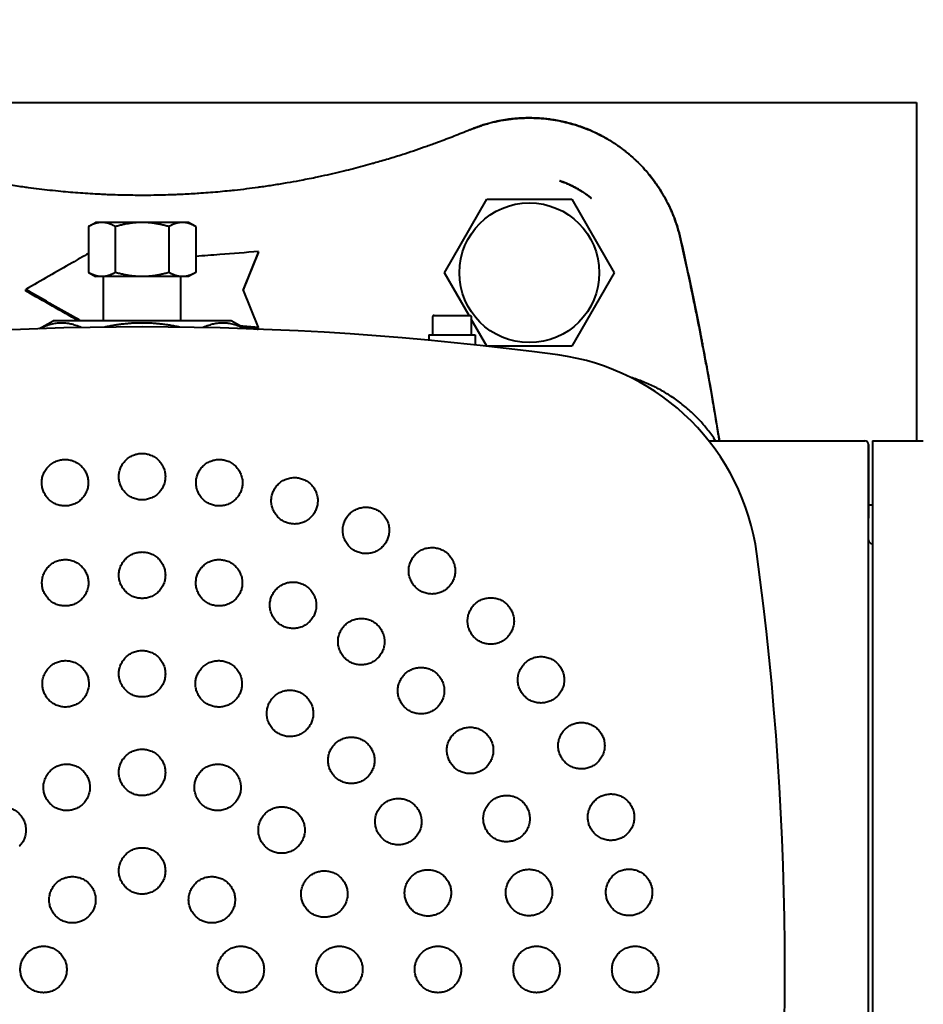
# Model space of a CAD drawing. Header units: millimetres. Extents: x -4428 to 4131, y -3615 to 4038.
# Tile 31 of 172: x -266 to -149, y -2897 to -2770. Entities that reach past the tile are written whole.
import ezdxf

# ---------------------------------------------------------------- set-up
doc = ezdxf.new("R2010")
doc.units = ezdxf.units.MM
doc.linetypes.add('K5LT_BASIC', pattern=[0])
doc.linetypes.add('K5LT_THIN', pattern=[0])
doc.layers.add('Системный слой', color=7, linetype='Continuous')
doc.styles.add('KDIMTEXTSTYLE', font='GOST_AU.SHX', dxfattribs={"width": 0.96, "oblique": 15, "height": 5})
doc.dimstyles.new('KDIMSTYLE (1.00)', dxfattribs={"dimtxt": 5, "dimasz": 1, "dimexe": 2, "dimexo": 0, "dimgap": 1, "dimtad": 1, "dimtxsty": 'KDIMTEXTSTYLE', "dimsah": 1, "dimcen": 0, "dimdle": 1, "dimadec": 0, "dimazin": 0, "dimtfac": 0.667, "dimtmove": 0, "dimatfit": 3, "dimfxl": 1, "dimtvp": 1, "dimtolj": 1, "dimtzin": 0, "dimarcsym": 0})

# ---------------------------------------------------------------- blocks, each defined once
blk = doc.blocks.new('KDIMARROW_01')
at = {"layer": 'Системный слой'}
blk.add_hatch(color=0, dxfattribs=at).paths.add_polyline_path([(-5, -0.66), (0, 0), (-5, 0.66), (-4.5, 0)])
at = {"layer": 'Системный слой', "color": 0, "linetype": 'K5LT_THIN', "lineweight": 20}
for p, q in [((-4.5, 0), (-5, 0.66)), ((-5, 0.66), (0, 0)), ((0, 0), (-5, -0.66)), ((-5, -0.66), (-4.5, 0)), ((0, 0), (-1, 0))]:
    blk.add_line(p, q, dxfattribs=at)
blk = doc.blocks.new('U15')
at = {"layer": 'Системный слой', "color": 150, "linetype": 'K5LT_BASIC', "lineweight": 40, "true_color": 0x0080ff}
for p, q in [((-810.84, -2780.59), (-150.34, -2780.59)), ((-150.34, -2780.59), (-150.34, -2824.29)), ((-196.4, -2790.73), (-196.4, -2790.73)), ((-196.4, -2790.73), (-196.4, -2790.73)), ((-211.31, -2802.59), (-205.82, -2793.09)), ((-205.82, -2793.09), (-194.85, -2793.09)), ((-194.85, -2793.09), (-189.37, -2802.59)), ((-192.34, -2792.98), (-192.34, -2792.98)), ((-192.34, -2792.98), (-192.34, -2792.98)), ((-192.34, -2792.98), (-192.34, -2792.98)), ((-192.34, -2792.98), (-192.34, -2792.98)), ((-192.34, -2792.98), (-192.34, -2792.98)), ((-257.26, -2796.63), (-256.34, -2796.09)), ((-257.26, -2796.63), (-257.26, -2802.56)), ((-255.53, -2796.09), (-256.34, -2796.09)), ((-250.34, -2796.09), (-255.53, -2796.09)), ((-253.8, -2796.63), (-253.8, -2802.56)), ((-245.14, -2796.09), (-250.34, -2796.09)), ((-246.87, -2796.63), (-246.87, -2802.56)), ((-244.34, -2796.09), (-245.14, -2796.09)), ((-243.41, -2796.63), (-244.34, -2796.09)), ((-243.41, -2796.63), (-243.41, -2802.56)), ((-235.31, -2799.85), (-237.31, -2804.75)), ((-235.34, -2800.03), (-237.29, -2804.81)), ((-235.34, -2800.03), (-235.31, -2799.85)), ((-257.26, -2802.56), (-256.34, -2803.09)), ((-255.53, -2803.09), (-256.34, -2803.09)), ((-250.34, -2803.09), (-255.53, -2803.09)), ((-255.34, -2808.79), (-255.34, -2803.09)), ((-245.14, -2803.09), (-250.34, -2803.09)), ((-245.34, -2808.79), (-245.34, -2803.09)), ((-244.34, -2803.09), (-245.14, -2803.09)), ((-243.41, -2802.56), (-244.34, -2803.09)), ((-208.13, -2808.09), (-211.31, -2802.59)), ((-189.37, -2802.59), (-194.85, -2812.09)), ((-265.34, -2804.95), (-265.37, -2804.77)), ((-235.3, -2809.68), (-237.31, -2804.75)), ((-212.83, -2808.29), (-212.83, -2810.59)), ((-212.63, -2808.09), (-212.59, -2808.09)), ((-212.59, -2808.09), (-211.59, -2808.09)), ((-211.59, -2808.09), (-211.33, -2808.09)), ((-211.33, -2808.09), (-209.34, -2808.09)), ((-209.34, -2808.09), (-209.08, -2808.09)), ((-209.08, -2808.09), (-208.08, -2808.09)), ((-208.08, -2808.09), (-208.04, -2808.09)), ((-207.84, -2808.29), (-207.84, -2810.59)), ((-263.6, -2809.81), (-261.84, -2808.79)), ((-238.84, -2808.79), (-261.84, -2808.79)), ((-237.07, -2809.81), (-238.84, -2808.79)), ((-235.34, -2809.87), (-235.3, -2809.68)), ((-205.83, -2812.08), (-207.84, -2808.59)), ((-213.34, -2810.59), (-207.34, -2810.59)), ((-213.34, -2810.59), (-213.34, -2811.31)), ((-207.34, -2810.59), (-207.34, -2811.91)), ((-194.85, -2812.09), (-205.69, -2812.09)), ((-177.18, -2824.29), (-157.04, -2824.29)), ((-156.54, -2824.79), (-156.54, -2834.29)), ((-156.54, -2834.29), (-156.54, -2824.79)), ((-156.04, -2824.29), (-149.47, -2824.29)), ((-156.04, -2824.29), (-156.04, -2834.29)), ((-156.54, -2834.29), (-156.54, -2825.05)), ((-156.54, -2832.59), (-156.04, -2832.59)), ((-156.54, -2832.59), (-156.04, -2832.59)), ((-156.54, -2950.89), (-156.54, -2834.29)), ((-156.04, -2834.29), (-156.04, -2950.89))]:
    blk.add_line(p, q, dxfattribs=at)
blk.add_circle((-200.34, -2802.59), 9.03, dxfattribs=at)
for centre, radius, start, end in [((-250.34, -3209.59), 400, 82.2878, 97.7122), ((-200.68, -2842.94), 30, 7.7122, 82.2878), ((-157.04, -2824.79), 0.5, 0, 90), ((-156.04, -2837.09), 0.5, 180, 270), ((-567.34, -2892.59), 400, 352.2878, 7.7122)]:
    blk.add_arc(centre, radius, start, end, dxfattribs=at)
for points, knots in [([(-208.03, -2784.13), (-207.89, -2784.07), (-207.74, -2784.01), (-207.38, -2783.87), (-207.15, -2783.79), (-206.87, -2783.69), (-206.81, -2783.67), (-206.69, -2783.63), (-206.64, -2783.61), (-206.52, -2783.57), (-206.47, -2783.55), (-206.3, -2783.5), (-206.18, -2783.47), (-205.84, -2783.36), (-205.61, -2783.3), (-204.93, -2783.12), (-204.47, -2783.02), (-203.57, -2782.85), (-203.14, -2782.79), (-202.33, -2782.69), (-201.96, -2782.65), (-200.77, -2782.58), (-199.95, -2782.58), (-198.32, -2782.68), (-197.5, -2782.78), (-195.97, -2783.06), (-195.25, -2783.24), (-193.75, -2783.69), (-192.97, -2783.98), (-191.46, -2784.65), (-190.72, -2785.04), (-189.29, -2785.9), (-188.6, -2786.38), (-187.29, -2787.41), (-186.67, -2787.97), (-185.51, -2789.15), (-184.97, -2789.77), (-184.02, -2791.01), (-183.6, -2791.62), (-182.79, -2792.95), (-182.41, -2793.68), (-181.75, -2795.17), (-181.46, -2795.93), (-181.07, -2797.2), (-180.94, -2797.7), (-180.82, -2798.2)], [0, 0, 0, 0, 0.385232, 0.385232, 0.989358, 0.989358, 1.14039, 1.14039, 1.291421, 1.291421, 1.440111, 1.440111, 1.737491, 1.737491, 2.33108, 2.33108, 3.511233, 3.511233, 4.604549, 4.604549, 5.541227, 5.541227, 7.578614, 7.578614, 9.619328, 9.619328, 11.465287, 11.465287, 13.521203, 13.521203, 15.594936, 15.594936, 17.676334, 17.676334, 19.743163, 19.743163, 21.794806, 21.794806, 23.639895, 23.639895, 25.67781, 25.67781, 27.709171, 27.709171, 29, 29, 29, 29]), ([(-180.82, -2798.2), (-180.88, -2797.96), (-180.94, -2797.72), (-181.07, -2797.23), (-181.14, -2796.98), (-181.29, -2796.48), (-181.37, -2796.23), (-181.53, -2795.79), (-181.59, -2795.61), (-181.73, -2795.25), (-181.8, -2795.07), (-181.95, -2794.71), (-182.03, -2794.53), (-182.19, -2794.18), (-182.28, -2794), (-182.39, -2793.76), (-182.42, -2793.69), (-182.57, -2793.4), (-182.81, -2792.94), (-183.21, -2792.25), (-183.51, -2791.78), (-183.74, -2791.42), (-183.83, -2791.3), (-184.08, -2790.94), (-184.42, -2790.47), (-184.97, -2789.78), (-185.36, -2789.33), (-185.68, -2788.98), (-185.8, -2788.86), (-186.08, -2788.56), (-186.25, -2788.4), (-186.59, -2788.06), (-186.94, -2787.73), (-187.49, -2787.25), (-187.87, -2786.95), (-188.21, -2786.69), (-188.35, -2786.58), (-188.67, -2786.34), (-188.86, -2786.21), (-189.24, -2785.95), (-189.44, -2785.82), (-189.83, -2785.57), (-190.03, -2785.45), (-190.43, -2785.21), (-190.64, -2785.1), (-191.05, -2784.88), (-191.26, -2784.77), (-191.74, -2784.53), (-192.29, -2784.27), (-193.12, -2783.93), (-193.67, -2783.73), (-194.14, -2783.57), (-194.34, -2783.51), (-194.84, -2783.36), (-195.43, -2783.2), (-196.3, -2783), (-196.87, -2782.89), (-197.27, -2782.83), (-197.39, -2782.81), (-197.76, -2782.76), (-198.01, -2782.73), (-198.53, -2782.67), (-199.04, -2782.63), (-199.54, -2782.61), (-199.94, -2782.6), (-200.08, -2782.59), (-200.39, -2782.59), (-200.57, -2782.59), (-200.91, -2782.6), (-201.08, -2782.6), (-201.43, -2782.62), (-201.6, -2782.63), (-201.94, -2782.66), (-202.11, -2782.67), (-202.43, -2782.7), (-202.57, -2782.72), (-202.89, -2782.75), (-203.05, -2782.78), (-203.39, -2782.83), (-203.55, -2782.85), (-203.89, -2782.91), (-204.05, -2782.94), (-204.39, -2783.01), (-204.56, -2783.04), (-204.9, -2783.12), (-205.08, -2783.16), (-205.48, -2783.26), (-205.94, -2783.39), (-206.65, -2783.61), (-207.13, -2783.78), (-207.59, -2783.95), (-207.81, -2784.04), (-208.03, -2784.13)], [0, 0, 0, 0, 0.0273998, 0.0273998, 0.0553665, 0.0553665, 0.0833333, 0.0833333, 0.103073, 0.103073, 0.1224185, 0.1224185, 0.141506, 0.141506, 0.1601901, 0.1601901, 0.1666667, 0.1666667, 0.1903714, 0.2139765, 0.2375025, 0.2375025, 0.25, 0.25, 0.2738088, 0.2972641, 0.3202038, 0.3202038, 0.3333333, 0.3333333, 0.3511251, 0.3511251, 0.3688511, 0.3865414, 0.4041769, 0.4041769, 0.4166667, 0.4166667, 0.4330874, 0.4330874, 0.4498155, 0.4498155, 0.4662684, 0.4662684, 0.4831342, 0.4831342, 0.5, 0.5, 0.5224017, 0.5447353, 0.5669962, 0.5669962, 0.5833333, 0.5833333, 0.6076142, 0.6320493, 0.6567452, 0.6567452, 0.6666667, 0.6666667, 0.6894477, 0.6894477, 0.7126246, 0.7364187, 0.7364187, 0.75, 0.75, 0.7668934, 0.7668934, 0.7840418, 0.7840418, 0.8012808, 0.8012808, 0.8185673, 0.8185673, 0.8333333, 0.8333333, 0.8502095, 0.8502095, 0.8668895, 0.8668895, 0.8834161, 0.8834161, 0.9000414, 0.9000414, 0.9166667, 0.9166667, 0.9381746, 0.9595716, 0.9808757, 0.9808757, 1, 1, 1, 1]), ([(-208.03, -2784.13), (-208.72, -2784.42), (-210.09, -2784.97), (-211.42, -2785.48), (-212.22, -2785.78), (-212.36, -2785.83), (-212.98, -2786.05), (-213.93, -2786.39), (-215.31, -2786.87), (-216.22, -2787.17), (-217.3, -2787.52), (-218.55, -2787.91), (-219.85, -2788.28), (-220.52, -2788.47), (-221, -2788.61), (-221.83, -2788.84), (-223.07, -2789.16), (-223.9, -2789.37), (-224.79, -2789.58), (-225.74, -2789.81), (-226.69, -2790.02), (-227.43, -2790.18), (-227.69, -2790.24), (-228.66, -2790.44), (-229.37, -2790.58), (-230.59, -2790.81), (-231.11, -2790.9), (-232.21, -2791.09), (-233.37, -2791.28), (-234.53, -2791.45), (-235.19, -2791.54), (-235.27, -2791.56), (-235.86, -2791.64), (-236.87, -2791.77), (-237.89, -2791.89), (-238.62, -2791.97), (-238.84, -2791.99), (-239.47, -2792.05), (-239.86, -2792.09), (-240.68, -2792.17), (-241.5, -2792.24), (-242.33, -2792.3), (-243.08, -2792.35), (-243.75, -2792.4), (-244.76, -2792.45), (-245.45, -2792.48), (-246.06, -2792.51), (-246.32, -2792.52), (-247.08, -2792.54), (-248.05, -2792.57), (-249.08, -2792.59), (-250.03, -2792.59), (-250.47, -2792.59), (-251.34, -2792.59), (-252.19, -2792.58), (-253.48, -2792.55), (-254.36, -2792.52), (-255.12, -2792.49), (-255.45, -2792.47), (-256.19, -2792.44), (-257.04, -2792.39), (-258.31, -2792.3), (-259.58, -2792.21), (-260.42, -2792.13), (-261.31, -2792.04), (-262.25, -2791.95), (-263.65, -2791.79), (-264.56, -2791.67), (-265.25, -2791.58), (-265.49, -2791.54), (-266.41, -2791.41), (-267.77, -2791.21), (-269.07, -2790.99), (-269.85, -2790.85), (-269.99, -2790.82), (-270.63, -2790.7), (-271.61, -2790.52), (-272.55, -2790.33), (-273.36, -2790.16), (-273.7, -2790.08), (-274.51, -2789.9), (-275.46, -2789.69), (-276.36, -2789.47), (-277.03, -2789.3), (-277.25, -2789.25), (-277.91, -2789.08), (-278.77, -2788.86), (-279.59, -2788.63), (-280.17, -2788.47), (-280.34, -2788.42), (-280.99, -2788.24), (-281.92, -2787.96), (-282.79, -2787.7), (-283.58, -2787.45), (-284.3, -2787.22), (-284.99, -2786.99), (-285.43, -2786.84), (-285.54, -2786.81), (-285.9, -2786.69), (-286.4, -2786.51), (-287.14, -2786.25), (-287.63, -2786.08), (-288.12, -2785.9), (-288.62, -2785.71), (-289.38, -2785.43), (-289.89, -2785.23), (-290.54, -2784.98), (-291.33, -2784.67), (-292.18, -2784.32), (-292.61, -2784.14), (-292.64, -2784.13)], [0, 0, 0, 0, 0.0194321, 0.039192, 0.039192, 0.0434783, 0.0434783, 0.0578433, 0.0724644, 0.0869565, 0.0869565, 0.1073239, 0.1279533, 0.1304348, 0.1304348, 0.1443867, 0.1591499, 0.173913, 0.173913, 0.190884, 0.2078977, 0.2078977, 0.2173913, 0.2173913, 0.2425129, 0.2425129, 0.2608696, 0.2608696, 0.2812148, 0.3015363, 0.3015363, 0.3043478, 0.3043478, 0.3220823, 0.3398789, 0.3398789, 0.3478261, 0.3478261, 0.3619394, 0.3619394, 0.3766219, 0.3913043, 0.3913043, 0.4030272, 0.4146511, 0.4260645, 0.4260645, 0.4347826, 0.4347826, 0.4503368, 0.4655778, 0.4655778, 0.4782609, 0.4782609, 0.4900921, 0.5017645, 0.5132584, 0.5132584, 0.5217391, 0.5217391, 0.5326369, 0.5435123, 0.5543993, 0.5652174, 0.5652174, 0.5774339, 0.5897458, 0.6022544, 0.6022544, 0.6086957, 0.6086957, 0.6279542, 0.6477005, 0.6477005, 0.6521739, 0.6521739, 0.6677317, 0.6836428, 0.6836428, 0.6956522, 0.6956522, 0.7127424, 0.7302099, 0.7302099, 0.7391304, 0.7391304, 0.7567697, 0.7748216, 0.7748216, 0.7826087, 0.7826087, 0.8043478, 0.826087, 0.826087, 0.8446592, 0.8636837, 0.8636837, 0.8695652, 0.8695652, 0.8841223, 0.8988166, 0.9130435, 0.9130435, 0.9278715, 0.9424234, 0.9565217, 0.9565217, 0.9782609, 0.998358, 1, 1, 1, 1]), ([(-192.34, -2792.98), (-192.35, -2792.98), (-192.35, -2792.98), (-192.35, -2792.97), (-192.36, -2792.97), (-192.37, -2792.96), (-192.37, -2792.96), (-192.39, -2792.94), (-192.4, -2792.93), (-192.42, -2792.92), (-192.42, -2792.92), (-192.44, -2792.9), (-192.47, -2792.88), (-192.5, -2792.86), (-192.5, -2792.85), (-192.56, -2792.8), (-192.62, -2792.76), (-192.79, -2792.63), (-192.9, -2792.54), (-193.1, -2792.4), (-193.19, -2792.34), (-193.35, -2792.22), (-193.43, -2792.17), (-193.56, -2792.09), (-193.62, -2792.05), (-193.7, -2792), (-193.72, -2791.99), (-193.89, -2791.88), (-194.05, -2791.78), (-194.48, -2791.54), (-194.76, -2791.4), (-195.23, -2791.18), (-195.43, -2791.1), (-195.72, -2790.98), (-195.81, -2790.94), (-196.05, -2790.85), (-196.2, -2790.8), (-196.37, -2790.74), (-196.38, -2790.73), (-196.4, -2790.73)], [0.005005, 0.005005, 0.005005, 0.005005, 0.030031, 0.030031, 0.101803, 0.101803, 0.228632, 0.228632, 0.441081, 0.441081, 0.482289, 0.482289, 0.901882, 0.901882, 0.989604, 0.989604, 1.999229, 1.999229, 4.018478, 4.018478, 5.52082, 5.52082, 6.809728, 6.809728, 7.792411, 7.792411, 8.119095, 8.119095, 10.71737, 10.71737, 15.11737, 15.11737, 18.101109, 18.101109, 19.51737, 19.51737, 21.766888, 21.766888, 21.99964, 21.99964, 21.99964, 21.99964]), ([(-196.4, -2790.73), (-196.21, -2790.79), (-196.02, -2790.86), (-195.64, -2791.01), (-195.45, -2791.08), (-195.19, -2791.2), (-195.08, -2791.25), (-194.98, -2791.3), (-194.81, -2791.38), (-194.66, -2791.45), (-194.37, -2791.61), (-194.22, -2791.69), (-193.95, -2791.85), (-193.81, -2791.93), (-193.65, -2792.03), (-193.62, -2792.05), (-193.42, -2792.18), (-193.25, -2792.29), (-192.92, -2792.53), (-192.76, -2792.65), (-192.51, -2792.84), (-192.43, -2792.91), (-192.34, -2792.98), (-192.34, -2792.98)], [0.0000667, 0.0000667, 0.0000667, 0.0000667, 0.1312058, 0.1312058, 0.2604052, 0.2604052, 0.3196753, 0.3333333, 0.3333333, 0.4390976, 0.4390976, 0.5449958, 0.5449958, 0.6445969, 0.6445969, 0.6666667, 0.6666667, 0.7975427, 0.7975427, 0.9291232, 0.9291232, 0.9998907, 0.9999222, 0.9999222, 0.9999222, 0.9999222]), ([(-175.94, -2823.39), (-176.08, -2822.55), (-176.36, -2820.84), (-176.65, -2819.15), (-176.85, -2818.01), (-176.91, -2817.71), (-177.07, -2816.78), (-177.31, -2815.47), (-177.67, -2813.5), (-177.93, -2812.15), (-178.18, -2810.83), (-178.43, -2809.54), (-178.82, -2807.58), (-179.1, -2806.24), (-179.26, -2805.43), (-179.49, -2804.31), (-179.95, -2802.17), (-180.47, -2799.79), (-180.76, -2798.47), (-180.82, -2798.2)], [0, 0, 0, 0, 0.106152, 0.212858, 0.212858, 0.25, 0.25, 0.331001, 0.415501, 0.5, 0.5, 0.579609, 0.658383, 0.735775, 0.735775, 0.75, 0.863591, 0.972847, 1, 1, 1, 1]), ([(-180.82, -2798.2), (-180.45, -2799.87), (-180.08, -2801.54), (-179.37, -2804.88), (-179.03, -2806.56), (-178.63, -2808.53), (-178.58, -2808.82), (-178.46, -2809.4), (-178.4, -2809.69), (-178.32, -2810.13), (-178.29, -2810.27), (-178.25, -2810.48), (-178.24, -2810.53), (-178.22, -2810.61), (-178.22, -2810.62), (-178.21, -2810.67), (-178.2, -2810.71), (-178.19, -2810.78), (-178.18, -2810.82), (-178.17, -2810.89), (-178.16, -2810.92), (-178.15, -2810.97), (-178.15, -2810.99), (-178.14, -2811.06), (-178.13, -2811.11), (-178.1, -2811.26), (-178.08, -2811.37), (-178.05, -2811.5), (-178.05, -2811.53), (-177.99, -2811.83), (-177.94, -2812.09), (-177.79, -2812.89), (-177.69, -2813.43), (-177.39, -2815.03), (-177.19, -2816.09), (-176.63, -2819.23), (-176.28, -2821.31), (-175.94, -2823.39)], [0, 0, 0, 0, 5.8, 5.8, 11.6, 11.6, 12.60216, 12.60216, 13.611732, 13.611732, 14.114888, 14.114888, 14.311499, 14.311499, 14.365652, 14.365652, 14.49063, 14.49063, 14.615607, 14.615607, 14.733339, 14.733339, 14.789596, 14.789596, 14.965181, 14.965181, 15.326305, 15.326305, 15.427053, 15.427053, 16.347175, 16.347175, 18.18742, 18.18742, 21.860664, 21.860664, 29, 29, 29, 29]), ([(-257.26, -2800.09), (-257.97, -2800.5), (-260.68, -2802.06), (-263.38, -2803.62), (-265.37, -2804.77)], [0.323964, 0.323964, 0.323964, 0.323964, 0.5, 1, 1, 1, 1]), ([(-235.31, -2799.85), (-236.97, -2799.98), (-239.67, -2800.18), (-242.37, -2800.4), (-243.41, -2800.48)], [0, 0, 0, 0, 0.3333333, 0.540176, 0.540176, 0.540176, 0.540176]), ([(-258.27, -2808.79), (-258.6, -2808.6), (-258.93, -2808.42), (-261.3, -2807.07), (-263.33, -2805.92), (-265.37, -2804.77)], [-0.8205218, -0.8205218, -0.8205218, -0.8205218, -0.7059731, -0.7059731, -0.000001, -0.000001, -0.000001, -0.000001]), ([(-175.8, -2824.29), (-175.81, -2824.2), (-175.86, -2823.88), (-175.91, -2823.59), (-175.94, -2823.39)], [0.8853375, 0.8853375, 0.8853375, 0.8853375, 0.9166667, 1, 1, 1, 1])]:
    blk.add_open_spline(points, degree=3, knots=knots, dxfattribs=at)
for points, weights in [([(-192.34, -2792.98), (-194.16, -2791.47), (-196.4, -2790.73)], [0.928055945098, 0.911935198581, 0.928058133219]), ([(-255.53, -2796.09), (-256.34, -2796.09), (-257.26, -2796.63)], [2.15470053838, 2.15470053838, 2]), ([(-253.8, -2796.63), (-254.73, -2796.09), (-255.53, -2796.09)], [1.99999999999, 2.15470053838, 2.15470053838]), ([(-250.34, -2796.09), (-251.94, -2796.09), (-253.8, -2796.63)], [2.15470692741, 2.15470692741, 2.00000593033]), ([(-246.87, -2796.63), (-248.73, -2796.09), (-250.34, -2796.09)], [2.00000593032, 2.15470692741, 2.15470692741]), ([(-245.14, -2796.09), (-245.94, -2796.09), (-246.87, -2796.63)], [2.15470053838, 2.15470053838, 2]), ([(-243.41, -2796.63), (-244.34, -2796.09), (-245.14, -2796.09)], [1.99999999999, 2.15470053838, 2.15470053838]), ([(-255.53, -2803.09), (-256.34, -2803.09), (-257.26, -2802.56)], [2.15470053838, 2.15470053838, 1.99999999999]), ([(-253.8, -2802.56), (-254.73, -2803.09), (-255.53, -2803.09)], [2, 2.15470053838, 2.15470053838]), ([(-250.34, -2803.09), (-251.94, -2803.09), (-253.8, -2802.56)], [2.15470053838, 2.15470053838, 2]), ([(-246.87, -2802.56), (-248.73, -2803.09), (-250.34, -2803.09)], [2.00000609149, 2.15470710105, 2.15470710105]), ([(-245.14, -2803.09), (-245.94, -2803.09), (-246.87, -2802.56)], [2.15470053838, 2.15470053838, 1.99999999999]), ([(-243.41, -2802.56), (-244.34, -2803.09), (-245.14, -2803.09)], [2, 2.15470053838, 2.15470053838]), ([(-212.63, -2808.09), (-212.83, -2808.09), (-212.83, -2808.29)], [0.933012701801, 0.659739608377, 0.933012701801]), ([(-208.04, -2808.09), (-207.84, -2808.09), (-207.84, -2808.29)], [0.9330127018, 0.659739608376, 0.9330127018]), ([(-258.2, -2809.67), (-260.85, -2808.48), (-263.55, -2809.81)], [1.45846900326, 1.58907181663, 1.44439831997]), ([(-245.5, -2809.62), (-250.34, -2808.58), (-255.17, -2809.62)], [1.46333425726, 1.57750114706, 1.46339360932]), ([(-237.12, -2809.81), (-239.82, -2808.48), (-242.47, -2809.67)], [1.44449395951, 1.58900198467, 1.45851713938]), ([(-235.3, -2809.68), (-236.48, -2809.58), (-237.65, -2809.48)], [1.08594864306, 1.08662008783, 1.08709294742]), ([(-237.27, -2809.69), (-236.31, -2809.78), (-235.34, -2809.87)], [1.23882404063, 1.23834650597, 1.23771470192]), ([(-176.29, -2824.29), (-180.28, -2818.22), (-187.24, -2816.12)], [0.920757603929, 0.887670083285, 0.968755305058])]:
    blk.add_rational_spline(points, weights, degree=2, dxfattribs=at)
for points in [[(-258.58, -2808.79), (-260.79, -2807.53), (-263.05, -2806.25), (-265.34, -2804.95)], [(-175.94, -2823.39), (-175.89, -2823.69), (-175.84, -2823.99), (-175.8, -2824.29)]]:
    blk.add_open_spline(points, degree=3, dxfattribs=at)
for points, weights in [([(-250.34, -2831.93), (-253.34, -2831.93), (-253.34, -2828.93), (-253.34, -2825.93), (-250.34, -2825.93)], [1, 0.707106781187, 1, 0.707106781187, 1]), ([(-250.34, -2825.93), (-247.34, -2825.93), (-247.34, -2828.93), (-247.34, -2831.93), (-250.34, -2831.93)], [1, 0.707106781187, 1, 0.707106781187, 1]), ([(-259.83, -2832.68), (-262.79, -2833.15), (-263.26, -2830.18), (-263.73, -2827.22), (-260.76, -2826.75)], [1, 0.707106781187, 1, 0.707106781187, 1]), ([(-260.76, -2826.75), (-257.8, -2826.28), (-257.33, -2829.24), (-256.86, -2832.21), (-259.83, -2832.68)], [1, 0.707106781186, 1, 0.707106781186, 1]), ([(-240.85, -2832.68), (-243.81, -2832.21), (-243.34, -2829.24), (-242.87, -2826.28), (-239.91, -2826.75)], [1, 0.707106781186, 1, 0.707106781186, 1]), ([(-239.91, -2826.75), (-236.95, -2827.22), (-237.41, -2830.18), (-237.88, -2833.15), (-240.85, -2832.68)], [1, 0.707106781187, 1, 0.707106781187, 1]), ([(-231.59, -2834.9), (-234.44, -2833.97), (-233.52, -2831.12), (-232.59, -2828.27), (-229.74, -2829.19)], [1, 0.707106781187, 1, 0.707106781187, 1]), ([(-229.74, -2829.19), (-226.88, -2830.12), (-227.81, -2832.97), (-228.74, -2835.83), (-231.59, -2834.9)], [1, 0.707106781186, 1, 0.707106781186, 1]), ([(-222.8, -2838.54), (-225.47, -2837.18), (-224.11, -2834.51), (-222.75, -2831.83), (-220.07, -2833.2)], [1, 0.707106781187, 1, 0.707106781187, 1]), ([(-220.07, -2833.2), (-217.4, -2834.56), (-218.76, -2837.23), (-220.12, -2839.9), (-222.8, -2838.54)], [1, 0.707106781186, 1, 0.707106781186, 1]), ([(-250.34, -2844.66), (-253.34, -2844.66), (-253.34, -2841.66), (-253.34, -2838.66), (-250.34, -2838.66)], [1, 0.707106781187, 1, 0.707106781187, 1]), ([(-250.34, -2838.66), (-247.34, -2838.66), (-247.34, -2841.66), (-247.34, -2844.66), (-250.34, -2844.66)], [1, 0.707106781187, 1, 0.707106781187, 1]), ([(-214.68, -2843.52), (-217.11, -2841.75), (-215.34, -2839.32), (-213.58, -2836.9), (-211.15, -2838.66)], [1, 0.707106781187, 1, 0.707106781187, 1]), ([(-211.15, -2838.66), (-208.73, -2840.42), (-210.49, -2842.85), (-212.25, -2845.28), (-214.68, -2843.52)], [1, 0.707106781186, 1, 0.707106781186, 1]), ([(-259.69, -2845.58), (-262.63, -2846.17), (-263.21, -2843.23), (-263.8, -2840.28), (-260.86, -2839.7)], [1, 0.707106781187, 1, 0.707106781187, 1]), ([(-260.86, -2839.7), (-257.92, -2839.11), (-257.33, -2842.06), (-256.74, -2845), (-259.69, -2845.58)], [1, 0.707106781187, 1, 0.707106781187, 1]), ([(-240.99, -2845.58), (-243.93, -2845), (-243.34, -2842.06), (-242.76, -2839.11), (-239.82, -2839.7)], [1, 0.707106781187, 1, 0.707106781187, 1]), ([(-239.82, -2839.7), (-236.87, -2840.28), (-237.46, -2843.23), (-238.04, -2846.17), (-240.99, -2845.58)], [1, 0.707106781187, 1, 0.707106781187, 1]), ([(-231.99, -2848.31), (-234.77, -2847.16), (-233.62, -2844.39), (-232.47, -2841.62), (-229.7, -2842.77)], [1, 0.707106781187, 1, 0.707106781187, 1]), ([(-229.7, -2842.77), (-226.93, -2843.92), (-228.07, -2846.69), (-229.22, -2849.46), (-231.99, -2848.31)], [1, 0.707106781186, 1, 0.707106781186, 1]), ([(-207.44, -2849.7), (-209.56, -2847.58), (-207.44, -2845.45), (-205.32, -2843.33), (-203.2, -2845.45)], [1, 0.707106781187, 1, 0.707106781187, 1]), ([(-203.2, -2845.45), (-201.08, -2847.58), (-203.2, -2849.7), (-205.32, -2851.82), (-207.44, -2849.7)], [1, 0.707106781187, 1, 0.707106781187, 1]), ([(-223.71, -2852.74), (-226.2, -2851.07), (-224.54, -2848.58), (-222.87, -2846.08), (-220.37, -2847.75)], [1, 0.707106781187, 1, 0.707106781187, 1]), ([(-220.37, -2847.75), (-217.88, -2849.42), (-219.55, -2851.91), (-221.21, -2854.41), (-223.71, -2852.74)], [1, 0.707106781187, 1, 0.707106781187, 1]), ([(-250.34, -2857.39), (-253.34, -2857.39), (-253.34, -2854.39), (-253.34, -2851.39), (-250.34, -2851.39)], [1, 0.707106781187, 1, 0.707106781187, 1]), ([(-250.34, -2851.39), (-247.34, -2851.39), (-247.34, -2854.39), (-247.34, -2857.39), (-250.34, -2857.39)], [1, 0.707106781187, 1, 0.707106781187, 1]), ([(-259.45, -2858.59), (-262.34, -2859.37), (-263.12, -2856.47), (-263.9, -2853.57), (-261, -2852.8)], [1, 0.707106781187, 1, 0.707106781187, 1]), ([(-261, -2852.8), (-258.1, -2852.02), (-257.32, -2854.92), (-256.55, -2857.82), (-259.45, -2858.59)], [1, 0.707106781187, 1, 0.707106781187, 1]), ([(-241.23, -2858.59), (-244.12, -2857.82), (-243.35, -2854.92), (-242.57, -2852.02), (-239.67, -2852.8)], [1, 0.707106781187, 1, 0.707106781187, 1]), ([(-239.67, -2852.8), (-236.78, -2853.57), (-237.55, -2856.47), (-238.33, -2859.37), (-241.23, -2858.59)], [1, 0.707106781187, 1, 0.707106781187, 1]), ([(-201.26, -2856.94), (-203.02, -2854.51), (-200.6, -2852.75), (-198.17, -2850.98), (-196.41, -2853.41)], [1, 0.707106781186, 1, 0.707106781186, 1]), ([(-216.45, -2858.7), (-218.57, -2856.58), (-216.45, -2854.46), (-214.32, -2852.34), (-212.2, -2854.46)], [1, 0.707106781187, 1, 0.707106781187, 1]), ([(-196.41, -2853.41), (-194.64, -2855.84), (-197.07, -2857.6), (-199.5, -2859.36), (-201.26, -2856.94)], [1, 0.707106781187, 1, 0.707106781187, 1]), ([(-212.2, -2854.46), (-210.08, -2856.58), (-212.2, -2858.7), (-214.32, -2860.82), (-216.45, -2858.7)], [1, 0.707106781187, 1, 0.707106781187, 1]), ([(-232.74, -2862.11), (-235.34, -2860.61), (-233.84, -2858.01), (-232.34, -2855.41), (-229.74, -2856.91)], [1, 0.707106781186, 1, 0.707106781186, 1]), ([(-229.74, -2856.91), (-227.14, -2858.41), (-228.64, -2861.01), (-230.14, -2863.61), (-232.74, -2862.11)], [1, 0.707106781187, 1, 0.707106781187, 1]), ([(-210.48, -2865.96), (-212.15, -2863.47), (-209.66, -2861.8), (-207.16, -2860.14), (-205.5, -2862.63)], [1, 0.707106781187, 1, 0.707106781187, 1]), ([(-196.29, -2865.05), (-197.65, -2862.38), (-194.98, -2861.02), (-192.3, -2859.65), (-190.94, -2862.33)], [1, 0.707106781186, 1, 0.707106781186, 1]), ([(-225.45, -2867.7), (-227.57, -2865.58), (-225.45, -2863.46), (-223.33, -2861.34), (-221.21, -2863.46)], [1, 0.707106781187, 1, 0.707106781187, 1]), ([(-205.5, -2862.63), (-203.83, -2865.12), (-206.32, -2866.79), (-208.82, -2868.46), (-210.48, -2865.96)], [1, 0.707106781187, 1, 0.707106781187, 1]), ([(-190.94, -2862.33), (-189.58, -2865), (-192.25, -2866.36), (-194.92, -2867.72), (-196.29, -2865.05)], [1, 0.707106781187, 1, 0.707106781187, 1]), ([(-250.34, -2870.13), (-253.34, -2870.13), (-253.34, -2867.13), (-253.34, -2864.13), (-250.34, -2864.13)], [1, 0.707106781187, 1, 0.707106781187, 1]), ([(-250.34, -2864.13), (-247.34, -2864.13), (-247.34, -2867.13), (-247.34, -2870.13), (-250.34, -2870.13)], [1, 0.707106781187, 1, 0.707106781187, 1]), ([(-221.21, -2863.46), (-219.08, -2865.58), (-221.21, -2867.7), (-223.33, -2869.82), (-225.45, -2867.7)], [1, 0.707106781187, 1, 0.707106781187, 1]), ([(-258.93, -2871.84), (-261.71, -2872.98), (-262.85, -2870.21), (-264, -2867.44), (-261.23, -2866.29)], [1, 0.707106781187, 1, 0.707106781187, 1]), ([(-261.23, -2866.29), (-258.46, -2865.15), (-257.31, -2867.92), (-256.16, -2870.69), (-258.93, -2871.84)], [1, 0.707106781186, 1, 0.707106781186, 1]), ([(-241.74, -2871.84), (-244.51, -2870.69), (-243.36, -2867.92), (-242.22, -2865.15), (-239.44, -2866.29)], [1, 0.707106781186, 1, 0.707106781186, 1]), ([(-239.44, -2866.29), (-236.67, -2867.44), (-237.82, -2870.21), (-238.97, -2872.98), (-241.74, -2871.84)], [1, 0.707106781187, 1, 0.707106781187, 1]), ([(-219.85, -2874.99), (-221.35, -2872.4), (-218.76, -2870.9), (-216.16, -2869.4), (-214.66, -2871.99)], [1, 0.707106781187, 1, 0.707106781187, 1]), ([(-206.06, -2874.25), (-207.2, -2871.48), (-204.43, -2870.33), (-201.66, -2869.18), (-200.51, -2871.95)], [1, 0.707106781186, 1, 0.707106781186, 1]), ([(-192.64, -2873.85), (-193.57, -2870.99), (-190.72, -2870.07), (-187.86, -2869.14), (-186.94, -2871.99)], [1, 0.707106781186, 1, 0.707106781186, 1]), ([(-270.46, -2872.46), (-268.34, -2870.34), (-266.22, -2872.46), (-264.1, -2874.59), (-266.22, -2876.71)], [1, 0.707106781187, 1, 0.707106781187, 1]), ([(-234.45, -2876.71), (-236.57, -2874.59), (-234.45, -2872.46), (-232.33, -2870.34), (-230.21, -2872.46)], [1, 0.707106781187, 1, 0.707106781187, 1]), ([(-214.66, -2871.99), (-213.16, -2874.59), (-215.76, -2876.09), (-218.35, -2877.59), (-219.85, -2874.99)], [1, 0.707106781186, 1, 0.707106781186, 1]), ([(-200.51, -2871.95), (-199.36, -2874.73), (-202.14, -2875.87), (-204.91, -2877.02), (-206.06, -2874.25)], [1, 0.707106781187, 1, 0.707106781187, 1]), ([(-186.94, -2871.99), (-186.01, -2874.85), (-188.86, -2875.77), (-191.72, -2876.7), (-192.64, -2873.85)], [1, 0.707106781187, 1, 0.707106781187, 1]), ([(-230.21, -2872.46), (-228.09, -2874.59), (-230.21, -2876.71), (-232.33, -2878.83), (-234.45, -2876.71)], [1, 0.707106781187, 1, 0.707106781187, 1]), ([(-250.34, -2882.86), (-253.34, -2882.86), (-253.34, -2879.86), (-253.34, -2876.86), (-250.34, -2876.86)], [1, 0.707106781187, 1, 0.707106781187, 1]), ([(-250.34, -2876.86), (-247.34, -2876.86), (-247.34, -2879.86), (-247.34, -2882.86), (-250.34, -2882.86)], [1, 0.707106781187, 1, 0.707106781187, 1]), ([(-203.33, -2883.24), (-203.91, -2880.3), (-200.97, -2879.71), (-198.03, -2879.13), (-197.44, -2882.07)], [1, 0.707106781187, 1, 0.707106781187, 1]), ([(-190.42, -2883.1), (-190.89, -2880.14), (-187.93, -2879.67), (-184.96, -2879.2), (-184.5, -2882.16)], [1, 0.707106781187, 1, 0.707106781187, 1]), ([(-261.46, -2881.47), (-259.34, -2879.35), (-257.22, -2881.47), (-255.1, -2883.59), (-257.22, -2885.71)], [1, 0.707106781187, 1, 0.707106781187, 1]), ([(-243.45, -2885.71), (-245.58, -2883.59), (-243.45, -2881.47), (-241.33, -2879.35), (-239.21, -2881.47)], [1, 0.707106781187, 1, 0.707106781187, 1]), ([(-229.58, -2883.99), (-230.73, -2881.22), (-227.96, -2880.08), (-225.19, -2878.93), (-224.04, -2881.7)], [1, 0.707106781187, 1, 0.707106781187, 1]), ([(-216.34, -2883.48), (-217.12, -2880.58), (-214.22, -2879.81), (-211.32, -2879.03), (-210.54, -2881.93)], [1, 0.707106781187, 1, 0.707106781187, 1]), ([(-257.22, -2885.71), (-259.34, -2887.83), (-261.46, -2885.71), (-263.58, -2883.59), (-261.46, -2881.47)], [1, 0.707106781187, 1, 0.707106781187, 1]), ([(-239.21, -2881.47), (-237.09, -2883.59), (-239.21, -2885.71), (-241.33, -2887.83), (-243.45, -2885.71)], [1, 0.707106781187, 1, 0.707106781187, 1]), ([(-224.04, -2881.7), (-222.89, -2884.47), (-225.66, -2885.62), (-228.43, -2886.77), (-229.58, -2883.99)], [1, 0.707106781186, 1, 0.707106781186, 1]), ([(-210.54, -2881.93), (-209.77, -2884.83), (-212.66, -2885.6), (-215.56, -2886.38), (-216.34, -2883.48)], [1, 0.707106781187, 1, 0.707106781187, 1]), ([(-197.44, -2882.07), (-196.86, -2885.01), (-199.8, -2885.6), (-202.74, -2886.18), (-203.33, -2883.24)], [1, 0.707106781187, 1, 0.707106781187, 1]), ([(-184.5, -2882.16), (-184.03, -2885.13), (-186.99, -2885.6), (-189.95, -2886.07), (-190.42, -2883.1)], [1, 0.707106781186, 1, 0.707106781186, 1]), ([(-266.07, -2892.59), (-266.07, -2889.59), (-263.07, -2889.59), (-260.07, -2889.59), (-260.07, -2892.59)], [1, 0.707106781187, 1, 0.707106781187, 1]), ([(-240.6, -2892.59), (-240.6, -2889.59), (-237.6, -2889.59), (-234.6, -2889.59), (-234.6, -2892.59)], [1, 0.707106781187, 1, 0.707106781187, 1]), ([(-227.87, -2892.59), (-227.87, -2889.59), (-224.87, -2889.59), (-221.87, -2889.59), (-221.87, -2892.59)], [1, 0.707106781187, 1, 0.707106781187, 1]), ([(-215.14, -2892.59), (-215.14, -2889.59), (-212.14, -2889.59), (-209.14, -2889.59), (-209.14, -2892.59)], [1, 0.707106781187, 1, 0.707106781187, 1]), ([(-202.41, -2892.59), (-202.41, -2889.59), (-199.41, -2889.59), (-196.41, -2889.59), (-196.41, -2892.59)], [1, 0.707106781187, 1, 0.707106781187, 1]), ([(-189.67, -2892.59), (-189.67, -2889.59), (-186.67, -2889.59), (-183.67, -2889.59), (-183.67, -2892.59)], [1, 0.707106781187, 1, 0.707106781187, 1]), ([(-260.07, -2892.59), (-260.07, -2895.59), (-263.07, -2895.59), (-266.07, -2895.59), (-266.07, -2892.59)], [1, 0.707106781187, 1, 0.707106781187, 1]), ([(-234.6, -2892.59), (-234.6, -2895.59), (-237.6, -2895.59), (-240.6, -2895.59), (-240.6, -2892.59)], [1, 0.707106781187, 1, 0.707106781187, 1]), ([(-221.87, -2892.59), (-221.87, -2895.59), (-224.87, -2895.59), (-227.87, -2895.59), (-227.87, -2892.59)], [1, 0.707106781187, 1, 0.707106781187, 1]), ([(-209.14, -2892.59), (-209.14, -2895.59), (-212.14, -2895.59), (-215.14, -2895.59), (-215.14, -2892.59)], [1, 0.707106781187, 1, 0.707106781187, 1]), ([(-196.41, -2892.59), (-196.41, -2895.59), (-199.41, -2895.59), (-202.41, -2895.59), (-202.41, -2892.59)], [1, 0.707106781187, 1, 0.707106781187, 1]), ([(-183.67, -2892.59), (-183.67, -2895.59), (-186.67, -2895.59), (-189.67, -2895.59), (-189.67, -2892.59)], [1, 0.707106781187, 1, 0.707106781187, 1])]:
    blk.add_rational_spline(points, weights, degree=2, knots=[0, 0, 0, 1.570796, 1.570796, 3.141593, 3.141593, 3.141593], dxfattribs=at)

msp = doc.modelspace()

# ---------------------------------------------------------------- block references
at = {"layer": 'Системный слой'}
msp.add_blockref('U15', (0, 0), dxfattribs=at)

# ---------------------------------------------------------------- dimensions: what is measured, and where the dimension line sits
at = {"layer": 'Системный слой', "color": 7}
msp.add_linear_dim(base=(-4135.336, -3331.475), p1=(485.664, -2263.092), p2=(-4135.336, -1408.744), location=(-2079.336, -3331.475), text='\\H75.0;\\W0.965;\\Q15;\\H75.0;\\W0.965;\\Q15;\\Q15;4620', dimstyle='KDIMSTYLE (1.00)', override={"dimexo": 0, "dimblk1": 'KDIMARROW_01', "dimblk2": 'KDIMARROW_01', "dimse1": 0, "dimse2": 0, "dimclrt": 7, "dimtolj": 1}, dxfattribs=at).render()

doc.saveas('drawing.dxf')
